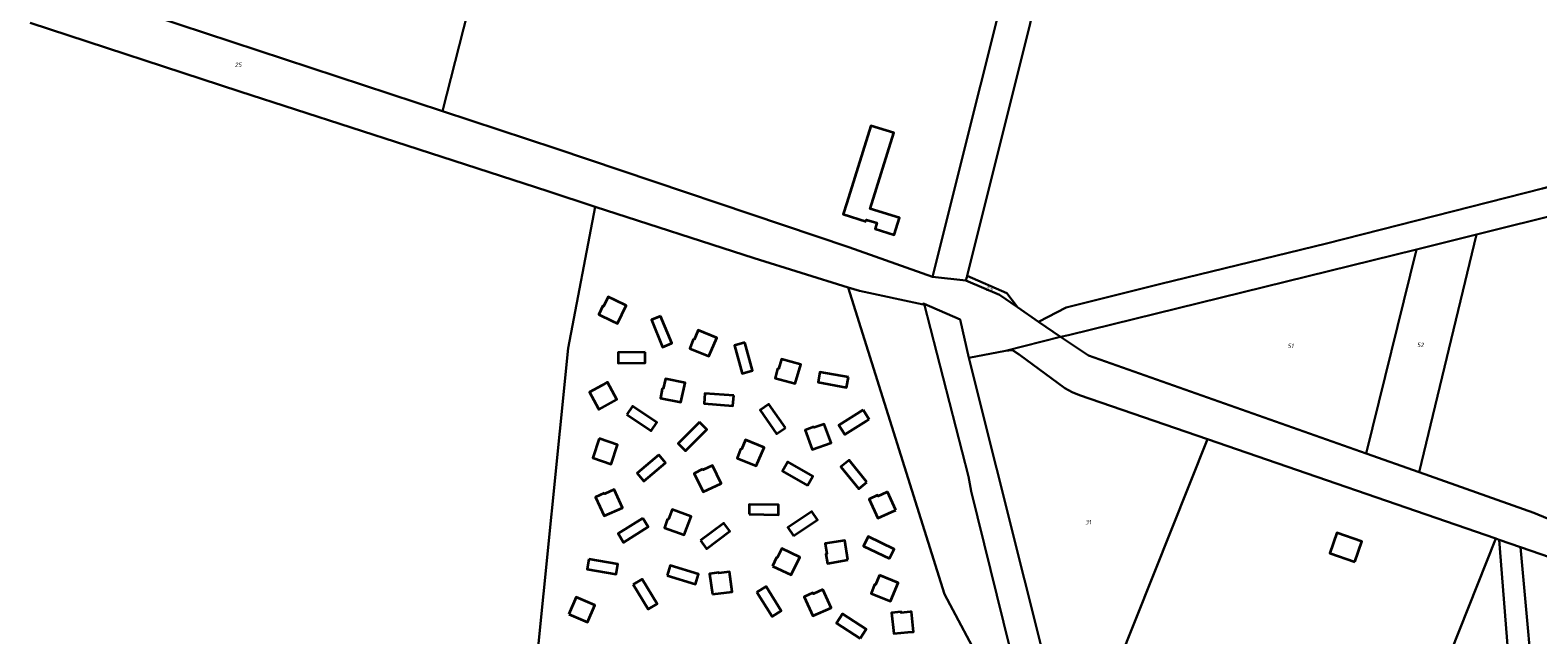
# Model space of a CAD drawing. Extents: x 177930 to 190767, y 381068 to 392034.
# Tile 11 of 256: x 180125 to 180750, y 385394 to 385645. Entities that reach past the tile are written whole.
import ezdxf
from ezdxf.enums import TextEntityAlignment as Align

# ---------------------------------------------------------------- set-up
doc = ezdxf.new("R2010")
doc.units = 0
for name, color, linetype, lineweight in [('B-XX-KG-GRENS_PERCEEL-GV', 150, 'Continuous', 25), ('B-XX-KG-GRENS_PERCEEL-S', 150, 'Continuous', 25), ('B-XX-OG-BEBOUWING-G', 7, 'Continuous', 35)]:
    doc.layers.add(name, color=color, linetype=linetype, lineweight=lineweight)
doc.styles.add('NLCS-ISO', font='NLCS-ISO.ttf', dxfattribs={"height": 1.8})

# ---------------------------------------------------------------- blocks, each defined once
blk = doc.blocks.new('SKG-PERCEELNUMMER-SO')
at = {"layer": 'DefPoints'}
blk.add_point((0, 0), dxfattribs=at)
at = {"style": 'NLCS-ISO', "oblique": 10, "flags": 1}
blk.add_attdef('GEMEENTECODE', text='', height=1.8, dxfattribs=at).set_placement((-0.5, 2.55), align=Align.MIDDLE_RIGHT)
at = {"style": 'NLCS-ISO', "oblique": 10}
blk.add_attdef('PERCEELNUMMER', text='', height=1.8, dxfattribs=at).set_placement((0, 0), align=Align.MIDDLE_CENTER)
at = {"style": 'NLCS-ISO', "oblique": 10, "flags": 1}
blk.add_attdef('SECTIE', text='', height=1.8, dxfattribs=at).set_placement((0.5, 2.5), align=Align.MIDDLE_LEFT)

msp = doc.modelspace()

# ---------------------------------------------------------------- linework, layer by layer
at = {"layer": 'B-XX-KG-GRENS_PERCEEL-GV'}
for points in [[(180175.567, 385651.261), (180295.806, 385611.714), (180377.469, 385932.389)], [(180578.671, 385861.83), (180498.988, 385543.046), (180512.825, 385541.406), (180513.202, 385542.915), (180513.321, 385543.393), (180591.527, 385857.165)], [(180591.527, 385857.165), (180513.321, 385543.393), (180529.808, 385536.168), (180534.194, 385530.359), (180542.942, 385524.332), (180554.314, 385530.285), (180593.684, 385540.096), (180662.324, 385556.844), (180751.931, 385579.642), (180812.786, 385595.497), (180847.647, 385603.74), (180926.934, 385622.639), (180953.246, 385627.729), (180978.679, 385623.846), (181001.725, 385619.954), (181032.475, 385759.513)], [(180124.74, 385648.478), (180211.699, 385619.958), (180280.933, 385597.5), (180339.388, 385578.504), (180359.115, 385572.103), (180424.969, 385550.735), (180463.994, 385538.596), (180468.624, 385537.156), (180495.087, 385531.461), (180495.082, 385531.932), (180495.444, 385531.776), (180510.364, 385525.347), (180514.026, 385509.403), (180529.192, 385512.248), (180552.017, 385518.027), (180552.073, 385518.041), (180542.942, 385524.332), (180534.194, 385530.359), (180526.682, 385535.535), (180512.825, 385541.406), (180498.988, 385543.046), (180464.302, 385555.34), (180342.754, 385596.274), (180295.806, 385611.714), (180175.567, 385651.261)], [(180211.399, 384823.722), (180268.162, 385070.41), (180265.657, 385143.346), (180276.691, 385213.224), (180289.82, 385282.034), (180311.445, 385334.301), (180329.383, 385360.27), (180331.787, 385365.201), (180334.152, 385377.019), (180347.862, 385513.409), (180359.115, 385572.103), (180339.388, 385578.504), (180280.933, 385597.5), (180211.699, 385619.958), (180124.74, 385648.478)], [(180520.156, 385380.883), (180503.957, 385411.316), (180463.994, 385538.596), (180424.969, 385550.735), (180359.115, 385572.103), (180347.862, 385513.409), (180334.152, 385377.019)], [(180531.011, 385389.004), (180515.031, 385454.068), (180513.854, 385460.142), (180495.444, 385531.776), (180495.082, 385531.932), (180495.087, 385531.461), (180468.624, 385537.156), (180463.994, 385538.596), (180503.957, 385411.316), (180520.156, 385380.883)], [(180548.52, 385371.5), (180514.026, 385509.403), (180510.364, 385525.347), (180495.444, 385531.776), (180513.854, 385460.142), (180515.031, 385454.068), (180531.011, 385389.004)], [(180769.336, 385436.378), (180748.347, 385445.053), (180700.782, 385461.877), (180678.747, 385469.671), (180563.7, 385510.364), (180552.073, 385518.041), (180552.017, 385518.027), (180529.192, 385512.248), (180532.172, 385512.532), (180534.883, 385510.817), (180553.845, 385496.806), (180556.822, 385495.152), (180559.97, 385493.933), (180612.977, 385475.638), (180732.611, 385434.347), (180734.004, 385433.866), (180742.754, 385430.846), (180771.274, 385421.003)]]:
    msp.add_lwpolyline(points, dxfattribs=at)
for points in [[(180377.469, 385932.389), (180295.806, 385611.714), (180342.754, 385596.274), (180464.302, 385555.34), (180498.988, 385543.046), (180578.671, 385861.83), (180578.559, 385865.734), (180578.172, 385869.173), (180577.043, 385872.163), (180574.844, 385874.798), (180572.774, 385876.476), (180528.351, 385888.648), (180510.962, 385893.805), (180481.293, 385903.579), (180443.1, 385915.577), (180409.687, 385924.391)], [(180724.563, 385560.538), (180872.694, 385597.469), (180951.408, 385617.158), (180999.548, 385609.218), (181001.725, 385619.954), (180978.679, 385623.846), (180953.246, 385627.729), (180926.934, 385622.639), (180847.647, 385603.74), (180812.786, 385595.497), (180751.931, 385579.642), (180662.324, 385556.844), (180593.684, 385540.096), (180554.314, 385530.285), (180542.942, 385524.332), (180552.073, 385518.041), (180555.328, 385518.849), (180699.73, 385554.341)], [(180724.563, 385560.538), (180700.782, 385461.877), (180748.347, 385445.053), (180769.336, 385436.378), (180789.789, 385425.938), (180801.943, 385417.634), (180812.214, 385410.093), (180825.101, 385399.75), (180872.694, 385597.469)], [(180699.73, 385554.341), (180678.747, 385469.671), (180700.782, 385461.877), (180724.563, 385560.538)], [(180552.073, 385518.041), (180563.7, 385510.364), (180678.747, 385469.671), (180699.73, 385554.341), (180555.328, 385518.849)], [(180513.321, 385543.393), (180513.202, 385542.915), (180512.825, 385541.406), (180526.682, 385535.535), (180534.194, 385530.359), (180529.808, 385536.168)], [(180514.026, 385509.403), (180548.52, 385371.5), (180550.288, 385364.483), (180550.927, 385355.845), (180550.631, 385349.103), (180545.542, 385325.379), (180534.945, 385279.7), (180553.263, 385325.698), (180612.977, 385475.638), (180559.97, 385493.933), (180556.822, 385495.152), (180553.845, 385496.806), (180534.883, 385510.817), (180532.172, 385512.532), (180529.192, 385512.248)], [(180612.977, 385475.638), (180553.263, 385325.698), (180676.342, 385292.525), (180732.611, 385434.347)], [(180734.004, 385433.866), (180732.611, 385434.347), (180676.342, 385292.525), (180636.477, 385192.047), (180667.714, 385182.286), (180673.643, 385198.317), (180733.047, 385341.178), (180738.916, 385353.259), (180739.997, 385356.842)], [(180624.18, 385061.958), (180625.382, 385064.777), (180749.552, 385356.151), (180742.754, 385430.846), (180734.004, 385433.866), (180739.997, 385356.842), (180738.916, 385353.259), (180733.047, 385341.178), (180673.643, 385198.317), (180667.714, 385182.286), (180664.998, 385175.729), (180664.268, 385173.982), (180618.517, 385065.526)], [(180742.754, 385430.846), (180749.552, 385356.151), (180625.382, 385064.777), (180719.184, 385005.651), (180831.381, 385276.98), (180863.319, 385352.004), (180802.426, 385400.536), (180792.306, 385408.054), (180784.803, 385412.945), (180775.979, 385418.252), (180771.274, 385421.003)]]:
    msp.add_lwpolyline(points, close=True, dxfattribs=at)
at = {"layer": 'B-XX-OG-BEBOUWING-G'}
for points in [[(180471.392, 385565.986), (180471.621, 385566.707), (180475.918, 385565.342), (180475.161, 385562.961), (180483.069, 385560.452), (180484.58, 385565.21), (180485.269, 385567.413), (180473.044, 385571.234), (180482.895, 385602.75), (180473.378, 385605.724), (180463.391, 385573.77), (180461.877, 385569.006)], [(180386.201, 385526.664), (180382.35, 385525.091), (180386.946, 385513.838), (180390.796, 385515.411)], [(180400.113, 385516.791), (180399.748, 385516.92), (180398.296, 385513.245), (180406.258, 385510.027), (180409.473, 385517.608), (180401.777, 385520.803)], [(180421.135, 385515.708), (180416.849, 385514.523), (180420.057, 385502.923), (180424.343, 385504.108)], [(180379.732, 385511.715), (180368.607, 385511.617), (180368.646, 385507.202), (180379.771, 385507.3)], [(180435.075, 385504.706), (180434.697, 385504.794), (180433.663, 385500.98), (180441.933, 385498.666), (180444.286, 385506.556), (180436.283, 385508.877)], [(180464.046, 385501.33), (180452.232, 385503.424), (180451.488, 385499.226), (180463.302, 385497.131)], [(180387.287, 385496.469), (180386.904, 385496.527), (180386.172, 385492.643), (180394.598, 385490.985), (180396.325, 385499.036), (180388.165, 385500.722)], [(180416.508, 385493.732), (180404.556, 385494.639), (180404.232, 385490.369), (180416.184, 385489.462)], [(180372.23, 385485.915), (180382.306, 385479.102), (180384.606, 385482.504), (180374.53, 385489.317)], [(180437.923, 385480.342), (180431.122, 385490.192), (180427.489, 385487.684), (180434.29, 385477.833)], [(180402.29, 385482.721), (180393.409, 385473.759), (180396.487, 385470.709), (180405.368, 385479.67)], [(180449.789, 385480.775), (180446.097, 385479.366), (180449.095, 385471.319), (180456.859, 385474.062), (180454.024, 385481.898), (180449.94, 385480.418)], [(180360.763, 385475.865), (180358.057, 385467.868), (180365.631, 385465.303), (180368.337, 385473.3)], [(180419.744, 385471.291), (180419.378, 385471.42), (180417.927, 385467.745), (180425.889, 385464.527), (180429.104, 385472.108), (180421.408, 385475.303)], [(180385.47, 385469.127), (180376.434, 385461.511), (180379.209, 385458.218), (180388.245, 385465.834)], [(180447.119, 385456.366), (180449.351, 385460.203), (180438.974, 385466.238), (180436.742, 385462.401)], [(180471.759, 385457.715), (180464.335, 385466.872), (180460.92, 385464.103), (180468.344, 385454.947)], [(180403.59, 385463.187), (180400.048, 385461.436), (180403.792, 385453.708), (180411.262, 385457.171), (180407.7, 385464.704), (180403.775, 385462.846)], [(180362.827, 385453.274), (180359.241, 385451.613), (180362.786, 385443.792), (180370.342, 385447.063), (180366.974, 385454.684), (180363.002, 385452.927)], [(180422.854, 385444.439), (180435.016, 385444.259), (180435.077, 385448.359), (180422.915, 385448.54)], [(180378.842, 385442.815), (180368.576, 385436.421), (180370.831, 385432.801), (180381.097, 385439.195)], [(180389.12, 385442.506), (180387.815, 385438.776), (180395.898, 385435.875), (180398.811, 385443.576), (180390.995, 385446.465), (180389.491, 385442.391)], [(180402.708, 385433.568), (180405.25, 385430.161), (180414.948, 385437.397), (180412.407, 385440.804)], [(180441.343, 385435.466), (180451.243, 385442.088), (180448.892, 385445.603), (180438.992, 385438.982)], [(180481.088, 385426.044), (180482.998, 385429.984), (180472.209, 385435.214), (180470.299, 385431.274)], [(180674.072, 385424.704), (180677.008, 385433.211), (180666.624, 385436.795), (180663.683, 385428.289)], [(180432.571, 385422.912), (180440.362, 385419.3), (180443.952, 385426.711), (180436.425, 385430.286), (180434.563, 385426.363), (180434.204, 385426.51)], [(180463.879, 385425.492), (180462.624, 385433.63), (180454.399, 385432.297), (180455.095, 385428.01), (180454.716, 385427.928), (180455.416, 385424.039)], [(180356.429, 385425.807), (180355.715, 385421.636), (180367.799, 385419.566), (180368.514, 385423.738)], [(180388.922, 385419.103), (180400.627, 385415.474), (180401.907, 385419.602), (180390.202, 385423.231)], [(180374.868, 385415.253), (180381.1, 385405.008), (180384.764, 385407.237), (180378.531, 385417.482)], [(180407.647, 385411.235), (180415.815, 385412.274), (180414.702, 385420.532), (180410.398, 385419.95), (180410.326, 385420.331), (180406.42, 385419.735)], [(180476.982, 385419.154), (180475.319, 385415.142), (180474.953, 385415.272), (180473.502, 385411.596), (180481.464, 385408.379), (180484.678, 385415.959)], [(180348.136, 385402.998), (180355.807, 385399.673), (180358.887, 385406.777), (180351.216, 385410.103)], [(180426.14, 385412.109), (180432.431, 385402.056), (180436.24, 385404.439), (180429.949, 385414.492)], [(180453.521, 385413.202), (180449.551, 385411.439), (180449.375, 385411.785), (180445.792, 385410.119), (180449.349, 385402.303), (180456.9, 385405.585)], [(180468.92, 385392.923), (180471.404, 385396.751), (180461.569, 385403.134), (180459.085, 385399.305)]]:
    msp.add_lwpolyline(points, close=True, dxfattribs=at)
for points in [[(180367.312, 385533.29), (180364.442, 385534.665), (180362.567, 385530.748), (180362.209, 385530.896), (180360.565, 385527.303), (180365.99, 385524.768)], [(180365.99, 385524.768), (180368.345, 385523.667), (180371.957, 385531.066), (180367.312, 385533.29)], [(180361.825, 385497.923), (180356.687, 385495.102), (180360.352, 385488.428)], [(180360.352, 385488.428), (180360.61, 385487.958), (180368.107, 385492.074), (180364.184, 385499.218), (180361.825, 385497.923)], [(180470.15, 385487.8), (180460.118, 385481.496), (180462.611, 385477.53), (180471.467, 385483.096)], [(180472.642, 385483.834), (180470.15, 385487.8)], [(180471.467, 385483.096), (180472.642, 385483.834)], [(180479.78, 385453.538), (180476.379, 385452.007), (180476.201, 385452.352), (180472.626, 385450.668), (180476.222, 385442.87), (180482.057, 385445.441)], [(180480.339, 385453.79), (180479.78, 385453.538)], [(180483.757, 385446.19), (180480.339, 385453.79)], [(180482.057, 385445.441), (180483.757, 385446.19)], [(180489.742, 385403.963), (180485.959, 385403.604), (180485.902, 385403.988), (180481.975, 385403.548), (180482.862, 385395.006), (180488.656, 385395.509)], [(180488.656, 385395.509), (180491.066, 385395.718), (180490.283, 385404.014), (180489.742, 385403.963)]]:
    msp.add_lwpolyline(points, dxfattribs=at)

# ---------------------------------------------------------------- block references
at = {"layer": 'B-XX-KG-GRENS_PERCEEL-S'}
for p, values in [((180211.008, 385631.01), {'PERCEELNUMMER': '25'}), ((180522.445, 385538.045), {'PERCEELNUMMER': '23'}), ((180701.283, 385514.738), {'PERCEELNUMMER': '52'}), ((180647.448, 385514.321), {'PERCEELNUMMER': '51'}), ((180563.499, 385441.175), {'PERCEELNUMMER': '31'})]:
    msp.add_blockref('SKG-PERCEELNUMMER-SO', p, dxfattribs=at).add_auto_attribs(values)

doc.saveas('drawing.dxf')
